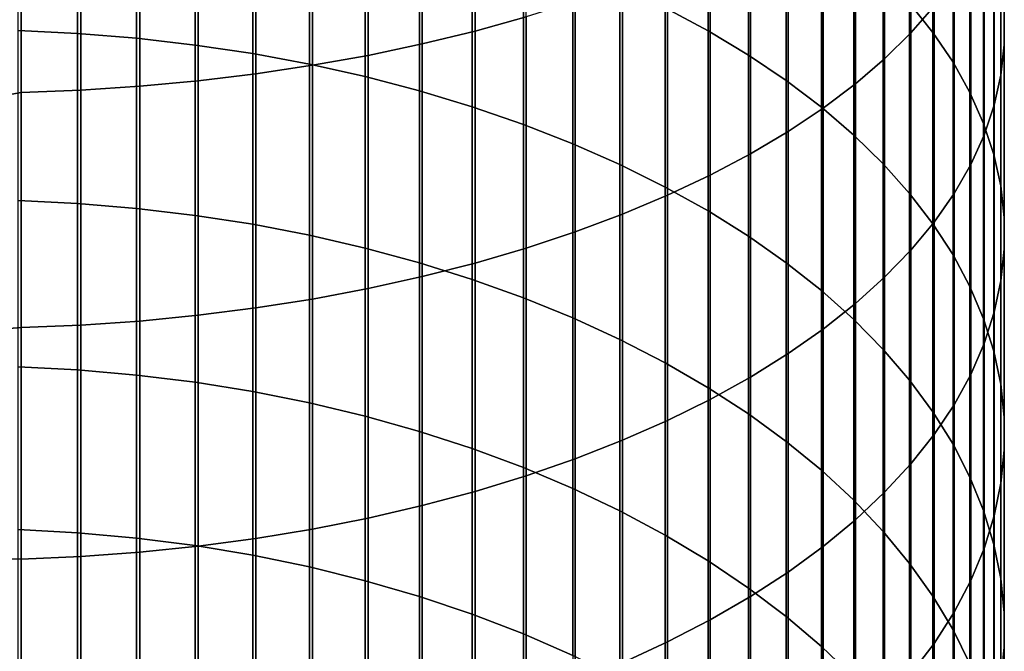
# Model space of a CAD drawing. Header units: metres. Extents: x -28 to 70, y -212 to 28.
# Tile 59 of 239: x 1 to 12, y -158 to -151. Entities that reach past the tile are written whole.
import ezdxf

# ---------------------------------------------------------------- set-up
doc = ezdxf.new("R2010")
doc.units = ezdxf.units.M
doc.layers.add('solid_10_261_102_XXX', color=7, linetype='CONTINUOUS')

msp = doc.modelspace()

# ---------------------------------------------------------------- linework, layer by layer
at = {"layer": 'solid_10_261_102_XXX'}
for points in [[(5.880963, -148.095947, 413.675751), (5.880963, -150.792435, 412.324951), (6.465825, -150.630005, 412.011475), (6.465825, -147.942139, 413.357941)], [(10.875484, -148.284927, 407.485687), (10.875484, -150.812271, 406.132019), (11.14072, -150.507462, 405.581146), (11.14072, -147.995285, 406.926697)], [(5.27688, -148.234955, 413.962952), (5.27688, -150.939224, 412.608246), (5.880963, -150.792435, 412.324951), (5.880963, -148.095947, 413.675751)], [(4.65555, -148.358688, 414.218628), (4.65555, -151.069901, 412.860443), (5.27688, -150.939224, 412.608246), (5.27688, -148.234955, 413.962952)], [(10.574701, -148.567139, 408.030304), (10.574701, -151.109238, 406.668732), (10.875484, -150.812271, 406.132019), (10.875484, -148.284927, 407.485687)], [(11.127584, -148.57399, 396.690765), (11.127584, -150.806351, 395.333252), (10.860441, -150.472351, 394.800507), (10.860441, -148.254654, 396.149139)], [(11.945621, -148.571198, 402.081787), (11.945621, -150.950821, 400.722321), (11.944586, -150.603867, 400.13382), (11.944586, -148.240448, 401.484039)], [(4.019004, -148.466751, 414.441925), (4.019004, -151.184021, 413.080688), (4.65555, -151.069901, 412.860443), (4.65555, -148.358688, 414.218628)], [(8.550674, -148.686081, 391.951538), (8.550674, -150.788956, 390.592712), (8.059649, -150.525742, 390.197327), (8.059649, -148.433762, 391.549103)], [(2.708631, -148.634506, 414.788544), (2.708631, -151.361191, 413.422607), (3.369324, -151.281235, 413.26828), (3.369324, -148.558792, 414.63208)], [(3.369324, -148.558792, 414.63208), (3.369324, -151.281235, 413.26828), (4.019004, -151.184021, 413.080688), (4.019004, -148.466751, 414.441925)], [(10.239358, -148.840973, 408.558777), (10.239358, -151.3974, 407.189545), (10.574701, -151.109238, 406.668732), (10.574701, -148.567139, 408.030304)], [(11.358356, -148.900558, 397.24469), (11.358356, -151.147934, 395.878021), (11.127584, -150.806351, 395.333252), (11.127584, -148.57399, 396.690765)], [(11.907613, -148.901443, 402.67865), (11.907613, -151.297241, 401.309937), (11.945621, -150.950821, 400.722321), (11.945621, -148.571198, 402.081787)], [(2.039085, -148.693665, 414.910736), (2.039085, -151.423645, 413.543152), (2.708631, -151.361191, 413.422607), (2.708631, -148.634506, 414.788544)], [(9.013752, -148.952896, 392.377075), (9.013752, -151.067291, 391.010803), (8.550674, -150.788956, 390.592712), (8.550674, -148.686081, 391.951538)], [(0.682211, -148.76152, 415.050964), (0, -148.956558, 414.977997), (0, -151.619308, 413.639069), (0.682211, -151.495316, 413.681458)], [(1.326928, -148.833847, 387.655823), (1.326928, -150.819321, 386.294586), (0.64609, -150.786789, 386.248474), (0.64609, -148.802582, 387.608856)], [(0.682211, -148.76152, 415.050964), (0.682211, -151.495316, 413.681458), (1.362875, -151.468414, 413.629517), (1.362875, -148.736038, 414.998322)], [(1.362875, -148.736038, 414.998322), (1.362875, -151.468414, 413.629517), (2.039085, -151.423645, 413.543152), (2.039085, -148.693665, 414.910736)], [(2.00343, -148.886612, 387.735107), (2.00343, -150.874237, 386.372375), (1.326928, -150.819321, 386.294586), (1.326928, -148.833847, 387.655823)], [(2.673383, -148.960724, 387.846436), (2.673383, -150.95137, 386.481628), (2.00343, -150.874237, 386.372375), (2.00343, -148.886612, 387.735107)], [(9.870549, -149.105545, 409.069397), (9.870549, -151.675827, 407.692719), (10.239358, -151.3974, 407.189545), (10.239358, -148.840973, 408.558777)], [(11.552008, -149.233292, 397.809052), (11.552008, -151.495941, 396.433105), (11.358356, -151.147934, 395.878021), (11.358356, -148.900558, 397.24469)], [(11.830687, -149.230103, 403.272614), (11.830687, -151.641998, 401.894684), (11.907613, -151.297241, 401.309937), (11.907613, -148.901443, 402.67865)], [(3.334599, -149.055939, 387.989441), (3.334599, -151.050446, 386.622009), (2.673383, -150.95137, 386.481628), (2.673383, -148.960724, 387.846436)], [(9.447371, -149.233337, 392.824371), (9.447371, -151.359833, 391.450256), (9.013752, -151.067291, 391.010803), (9.013752, -148.952896, 392.377075)], [(3.984917, -149.171921, 388.163666), (3.984917, -151.171143, 386.792999), (3.334599, -151.050446, 386.622009), (3.334599, -149.055939, 387.989441)], [(9.469481, -149.359985, 409.560425), (9.469481, -151.943588, 408.176636), (9.870549, -151.675827, 407.692719), (9.870549, -149.105545, 409.069397)], [(4.62221, -149.308319, 388.368561), (4.62221, -151.31308, 386.99408), (3.984917, -151.171143, 386.792999), (3.984917, -149.171921, 388.163666)], [(9.850112, -149.526474, 393.291901), (9.850112, -151.665634, 391.909637), (9.447371, -151.359833, 391.450256), (9.447371, -149.233337, 392.824371)], [(11.707903, -149.571091, 398.38205), (11.707903, -151.849274, 396.996643), (11.552008, -151.495941, 396.433105), (11.552008, -149.233292, 397.809052)], [(11.715095, -149.556076, 403.861755), (11.715095, -151.983948, 402.474731), (11.830687, -151.641998, 401.894684), (11.830687, -149.230103, 403.272614)], [(5.244397, -149.464676, 388.603424), (5.244397, -151.4758, 387.224579), (4.62221, -151.31308, 386.99408), (4.62221, -149.308319, 388.368561)], [(9.037462, -149.603455, 410.030334), (9.037462, -152.199799, 408.639709), (9.469481, -151.943588, 408.176636), (9.469481, -149.359985, 409.560425)], [(5.849443, -149.640472, 388.867523), (5.849443, -151.658737, 387.483765), (5.244397, -151.4758, 387.224579), (5.244397, -149.464676, 388.603424)], [(10.22066, -149.83136, 393.778168), (10.22066, -151.983688, 392.38739), (9.850112, -151.665634, 391.909637), (9.850112, -149.526474, 393.291901)], [(11.561213, -149.878342, 404.444153), (11.561213, -152.321991, 403.048096), (11.715095, -151.983948, 402.474731), (11.715095, -149.556076, 403.861755)], [(11.825533, -149.912872, 398.961761), (11.825533, -152.206757, 397.566803), (11.707903, -151.849274, 396.996643), (11.707903, -149.571091, 398.38205)], [(6.435371, -149.835144, 389.159943), (6.435371, -151.861328, 387.770782), (5.849443, -151.658737, 387.483765), (5.849443, -149.640472, 388.867523)], [(8.575907, -149.83519, 410.477539), (8.575907, -152.443665, 409.080414), (9.037462, -152.199799, 408.639709), (9.037462, -149.603455, 410.030334)], [(7.000267, -150.04805, 389.479767), (7.000267, -152.082901, 388.084656), (6.435371, -151.861328, 387.770782), (6.435371, -149.835144, 389.159943)], [(8.086323, -150.054398, 410.900604), (8.086323, -152.674347, 409.497314), (8.575907, -152.443665, 409.080414), (8.575907, -149.83519, 410.477539)], [(10.557803, -150.146988, 394.281586), (10.557803, -152.312958, 392.881989), (10.22066, -151.983688, 392.38739), (10.22066, -149.83136, 393.778168)], [(11.369547, -150.195801, 405.017914), (11.369547, -152.655014, 403.612976), (11.561213, -152.321991, 403.048096), (11.561213, -149.878342, 404.444153)], [(11.904513, -150.257507, 399.546326), (11.904513, -152.56723, 398.141754), (11.825533, -152.206757, 397.566803), (11.825533, -149.912872, 398.961761)], [(7.542284, -150.278503, 389.825928), (7.542284, -152.322723, 388.424408), (7.000267, -152.082901, 388.084656), (7.000267, -150.04805, 389.479767)], [(7.57031, -150.260376, 411.298126), (7.57031, -152.891098, 409.889069), (8.086323, -152.674347, 409.497314), (8.086323, -150.054398, 410.900604)], [(10.860441, -150.472351, 394.800507), (10.860441, -152.652374, 393.391846), (10.557803, -152.312958, 392.881989), (10.557803, -150.146988, 394.281586)], [(7.029555, -150.452454, 411.668823), (7.029555, -153.093231, 410.254395), (7.57031, -152.891098, 409.889069), (7.57031, -150.260376, 411.298126)], [(11.14072, -150.507462, 405.581146), (11.14072, -152.981934, 404.16748), (11.369547, -152.655014, 403.612976), (11.369547, -150.195801, 405.017914)], [(11.944586, -150.603867, 400.13382), (11.944586, -152.92952, 398.719574), (11.904513, -152.56723, 398.141754), (11.904513, -150.257507, 399.546326)], [(8.059649, -150.525742, 390.197327), (8.059649, -152.580002, 388.78891), (7.542284, -152.322723, 388.424408), (7.542284, -150.278503, 389.825928)], [(6.465825, -150.630005, 412.011475), (6.465825, -153.280075, 410.592072), (7.029555, -153.093231, 410.254395), (7.029555, -150.452454, 411.668823)], [(11.127584, -150.806351, 395.333252), (11.127584, -153.000809, 393.915253), (10.860441, -152.652374, 393.391846), (10.860441, -150.472351, 394.800507)], [(8.550674, -150.788956, 390.592712), (8.550674, -152.853928, 389.176941), (8.059649, -152.580002, 388.78891), (8.059649, -150.525742, 390.197327)], [(10.875484, -150.812271, 406.132019), (10.875484, -153.301682, 404.709839), (11.14072, -152.981934, 404.16748), (11.14072, -150.507462, 405.581146)], [(11.945621, -150.950821, 400.722321), (11.945621, -153.292419, 399.29837), (11.944586, -152.92952, 398.719574), (11.944586, -150.603867, 400.13382)], [(5.880963, -150.792435, 412.324951), (5.880963, -153.451019, 410.901001), (6.465825, -153.280075, 410.592072), (6.465825, -150.630005, 412.011475)], [(1.326928, -150.819321, 386.294586), (1.326928, -152.766876, 384.879578), (0.64609, -152.733093, 384.834412), (0.64609, -150.786789, 386.248474)], [(2.00343, -150.874237, 386.372375), (2.00343, -152.823898, 384.955872), (1.326928, -152.766876, 384.879578), (1.326928, -150.819321, 386.294586)], [(5.27688, -150.939224, 412.608246), (5.27688, -153.605499, 411.180176), (5.880963, -153.451019, 410.901001), (5.880963, -150.792435, 412.324951)], [(9.013752, -151.067291, 391.010803), (9.013752, -153.143585, 389.587311), (8.550674, -152.853928, 389.176941), (8.550674, -150.788956, 390.592712)], [(10.574701, -151.109238, 406.668732), (10.574701, -153.613205, 405.238251), (10.875484, -153.301682, 404.709839), (10.875484, -150.812271, 406.132019)], [(11.358356, -151.147934, 395.878021), (11.358356, -153.357132, 394.4505), (11.127584, -153.000809, 393.915253), (11.127584, -150.806351, 395.333252)], [(2.673383, -150.95137, 386.481628), (2.673383, -152.903976, 385.062988), (2.00343, -152.823898, 384.955872), (2.00343, -150.874237, 386.372375)], [(4.65555, -151.069901, 412.860443), (4.65555, -153.743011, 411.428711), (5.27688, -153.605499, 411.180176), (5.27688, -150.939224, 412.608246)], [(3.334599, -151.050446, 386.622009), (3.334599, -153.006851, 385.200592), (2.673383, -152.903976, 385.062988), (2.673383, -150.95137, 386.481628)], [(3.984917, -151.171143, 386.792999), (3.984917, -153.132187, 385.368225), (3.334599, -153.006851, 385.200592), (3.334599, -151.050446, 386.622009)], [(11.907613, -151.297241, 401.309937), (11.907613, -153.654755, 399.876282), (11.945621, -153.292419, 399.29837), (11.945621, -150.950821, 400.722321)], [(4.62221, -151.31308, 386.99408), (4.62221, -153.279572, 385.565338), (3.984917, -153.132187, 385.368225), (3.984917, -151.171143, 386.792999)], [(4.019004, -151.184021, 413.080688), (4.019004, -153.863098, 411.645752), (4.65555, -153.743011, 411.428711), (4.65555, -151.069901, 412.860443)], [(9.447371, -151.359833, 391.450256), (9.447371, -153.448013, 390.018585), (9.013752, -153.143585, 389.587311), (9.013752, -151.067291, 391.010803)], [(10.239358, -151.3974, 407.189545), (10.239358, -153.915482, 405.750977), (10.574701, -153.613205, 405.238251), (10.574701, -151.109238, 406.668732)], [(11.552008, -151.495941, 396.433105), (11.552008, -153.720184, 394.99585), (11.358356, -153.357132, 394.4505), (11.358356, -151.147934, 395.878021)], [(2.708631, -151.361191, 413.422607), (2.708631, -154.049545, 411.982697), (3.369324, -153.965393, 411.830627), (3.369324, -151.281235, 413.26828)], [(3.369324, -151.281235, 413.26828), (3.369324, -153.965393, 411.830627), (4.019004, -153.863098, 411.645752), (4.019004, -151.184021, 413.080688)], [(2.039085, -151.423645, 413.543152), (2.039085, -154.115265, 412.101501), (2.708631, -154.049545, 411.982697), (2.708631, -151.361191, 413.422607)], [(5.244397, -151.4758, 387.224579), (5.244397, -153.448517, 385.791321), (4.62221, -153.279572, 385.565338), (4.62221, -151.31308, 386.99408)], [(9.850112, -151.665634, 391.909637), (9.850112, -153.766251, 390.469421), (9.447371, -153.448013, 390.018585), (9.447371, -151.359833, 391.450256)], [(11.830687, -151.641998, 401.894684), (11.830687, -154.015366, 400.451416), (11.907613, -153.654755, 399.876282), (11.907613, -151.297241, 401.309937)], [(0.682211, -151.495316, 413.681458), (0, -151.619308, 413.639069), (0, -154.245468, 412.229736), (0.682211, -154.190689, 412.237793)], [(0.682211, -151.495316, 413.681458), (0.682211, -154.190689, 412.237793), (1.362875, -154.162369, 412.186615), (1.362875, -151.468414, 413.629517)], [(1.362875, -151.468414, 413.629517), (1.362875, -154.162369, 412.186615), (2.039085, -154.115265, 412.101501), (2.039085, -151.423645, 413.543152)], [(5.849443, -151.658737, 387.483765), (5.849443, -153.638474, 386.04541), (5.244397, -153.448517, 385.791321), (5.244397, -151.4758, 387.224579)], [(9.870549, -151.675827, 407.692719), (9.870549, -154.20755, 406.246368), (10.239358, -153.915482, 405.750977), (10.239358, -151.3974, 407.189545)], [(11.707903, -151.849274, 396.996643), (11.707903, -154.088776, 395.54953), (11.552008, -153.720184, 394.99585), (11.552008, -151.495941, 396.433105)], [(6.435371, -151.861328, 387.770782), (6.435371, -153.848816, 386.326782), (5.849443, -153.638474, 386.04541), (5.849443, -151.658737, 387.483765)], [(9.469481, -151.943588, 408.176636), (9.469481, -154.488419, 406.722778), (9.870549, -154.20755, 406.246368), (9.870549, -151.675827, 407.692719)], [(10.22066, -151.983688, 392.38739), (10.22066, -154.097244, 390.938324), (9.850112, -153.766251, 390.469421), (9.850112, -151.665634, 391.909637)], [(11.715095, -151.983948, 402.474731), (11.715095, -154.373032, 401.021881), (11.830687, -154.015366, 400.451416), (11.830687, -151.641998, 401.894684)], [(7.000267, -152.082901, 388.084656), (7.000267, -154.078873, 386.634491), (6.435371, -153.848816, 386.326782), (6.435371, -151.861328, 387.770782)], [(9.037462, -152.199799, 408.639709), (9.037462, -154.757202, 407.17868), (9.469481, -154.488419, 406.722778), (9.469481, -151.943588, 408.176636)], [(11.825533, -152.206757, 397.566803), (11.825533, -154.4617, 396.109741), (11.707903, -154.088776, 395.54953), (11.707903, -151.849274, 396.996643)], [(10.557803, -152.312958, 392.881989), (10.557803, -154.439896, 391.423767), (10.22066, -154.097244, 390.938324), (10.22066, -151.983688, 392.38739)], [(11.561213, -152.321991, 403.048096), (11.561213, -154.726608, 401.585815), (11.715095, -154.373032, 401.021881), (11.715095, -151.983948, 402.474731)], [(7.542284, -152.322723, 388.424408), (7.542284, -154.327881, 386.96756), (7.000267, -154.078873, 386.634491), (7.000267, -152.082901, 388.084656)], [(8.575907, -152.443665, 409.080414), (8.575907, -155.013, 407.612549), (9.037462, -154.757202, 407.17868), (9.037462, -152.199799, 408.639709)], [(11.904513, -152.56723, 398.141754), (11.904513, -154.837738, 396.674591), (11.825533, -154.4617, 396.109741), (11.825533, -152.206757, 397.566803)], [(8.059649, -152.580002, 388.78891), (8.059649, -154.595032, 387.32489), (7.542284, -154.327881, 386.96756), (7.542284, -152.322723, 388.424408)], [(10.860441, -152.652374, 393.391846), (10.860441, -154.793106, 391.924133), (10.557803, -154.439896, 391.423767), (10.557803, -152.312958, 392.881989)], [(11.369547, -152.655014, 403.612976), (11.369547, -155.074936, 402.141388), (11.561213, -154.726608, 401.585815), (11.561213, -152.321991, 403.048096)], [(8.086323, -152.674347, 409.497314), (8.086323, -155.25499, 408.02301), (8.575907, -155.013, 407.612549), (8.575907, -152.443665, 409.080414)], [(8.550674, -152.853928, 389.176941), (8.550674, -154.879456, 387.705322), (8.059649, -154.595032, 387.32489), (8.059649, -152.580002, 388.78891)], [(11.944586, -152.92952, 398.719574), (11.944586, -155.215668, 397.24231), (11.904513, -154.837738, 396.674591), (11.904513, -152.56723, 398.141754)], [(1.326928, -152.766876, 384.879578), (1.326928, -154.675049, 383.411926), (0.64609, -154.640045, 383.367676), (0.64609, -152.733093, 384.834412)], [(7.57031, -152.891098, 409.889069), (7.57031, -155.482361, 408.408691), (8.086323, -155.25499, 408.02301), (8.086323, -152.674347, 409.497314)], [(11.127584, -153.000809, 393.915253), (11.127584, -155.155701, 392.437836), (10.860441, -154.793106, 391.924133), (10.860441, -152.652374, 393.391846)], [(11.14072, -152.981934, 404.16748), (11.14072, -155.416885, 402.686768), (11.369547, -155.074936, 402.141388), (11.369547, -152.655014, 403.612976)], [(2.00343, -152.823898, 384.955872), (2.00343, -154.734146, 383.486633), (1.326928, -154.675049, 383.411926), (1.326928, -152.766876, 384.879578)], [(2.673383, -152.903976, 385.062988), (2.673383, -154.817123, 383.591522), (2.00343, -154.734146, 383.486633), (2.00343, -152.823898, 384.955872)], [(9.013752, -153.143585, 389.587311), (9.013752, -155.180206, 388.107605), (8.550674, -154.879456, 387.705322), (8.550674, -152.853928, 389.176941)], [(3.334599, -153.006851, 385.200592), (3.334599, -154.923706, 383.726257), (2.673383, -154.817123, 383.591522), (2.673383, -152.903976, 385.062988)], [(7.029555, -153.093231, 410.254395), (7.029555, -155.694397, 408.768341), (7.57031, -155.482361, 408.408691), (7.57031, -152.891098, 409.889069)], [(11.945621, -153.292419, 399.29837), (11.945621, -155.594254, 397.810974), (11.944586, -155.215668, 397.24231), (11.944586, -152.92952, 398.719574)], [(3.984917, -153.132187, 385.368225), (3.984917, -155.053574, 383.890411), (3.334599, -154.923706, 383.726257), (3.334599, -153.006851, 385.200592)], [(10.875484, -153.301682, 404.709839), (10.875484, -155.751328, 403.220184), (11.14072, -155.416885, 402.686768), (11.14072, -152.981934, 404.16748)], [(11.358356, -153.357132, 394.4505), (11.358356, -155.52652, 392.963165), (11.127584, -155.155701, 392.437836), (11.127584, -153.000809, 393.915253)], [(4.62221, -153.279572, 385.565338), (4.62221, -155.206284, 384.083435), (3.984917, -155.053574, 383.890411), (3.984917, -153.132187, 385.368225)], [(6.465825, -153.280075, 410.592072), (6.465825, -155.890396, 409.1008), (7.029555, -155.694397, 408.768341), (7.029555, -153.093231, 410.254395)], [(9.447371, -153.448013, 390.018585), (9.447371, -155.496323, 388.530426), (9.013752, -155.180206, 388.107605), (9.013752, -153.143585, 389.587311)], [(5.244397, -153.448517, 385.791321), (5.244397, -155.381332, 384.304718), (4.62221, -155.206284, 384.083435), (4.62221, -153.279572, 385.565338)], [(5.880963, -153.451019, 410.901001), (5.880963, -156.069702, 409.404938), (6.465825, -155.890396, 409.1008), (6.465825, -153.280075, 410.592072)], [(10.574701, -153.613205, 405.238251), (10.574701, -156.077164, 403.739868), (10.875484, -155.751328, 403.220184), (10.875484, -153.301682, 404.709839)], [(11.907613, -153.654755, 399.876282), (11.907613, -155.972244, 398.378784), (11.945621, -155.594254, 397.810974), (11.945621, -153.292419, 399.29837)], [(11.552008, -153.720184, 394.99585), (11.552008, -155.904327, 393.498383), (11.358356, -155.52652, 392.963165), (11.358356, -153.357132, 394.4505)], [(5.849443, -153.638474, 386.04541), (5.849443, -155.578171, 384.553528), (5.244397, -155.381332, 384.304718), (5.244397, -153.448517, 385.791321)], [(5.27688, -153.605499, 411.180176), (5.27688, -156.23175, 409.67981), (5.880963, -156.069702, 409.404938), (5.880963, -153.451019, 410.901001)], [(9.850112, -153.766251, 390.469421), (9.850112, -155.826752, 388.972382), (9.447371, -155.496323, 388.530426), (9.447371, -153.448013, 390.018585)], [(4.65555, -153.743011, 411.428711), (4.65555, -156.376007, 409.924469), (5.27688, -156.23175, 409.67981), (5.27688, -153.605499, 411.180176)], [(6.435371, -153.848816, 386.326782), (6.435371, -155.796127, 384.829041), (5.849443, -155.578171, 384.553528), (5.849443, -153.638474, 386.04541)], [(10.239358, -153.915482, 405.750977), (10.239358, -156.393341, 404.244171), (10.574701, -156.077164, 403.739868), (10.574701, -153.613205, 405.238251)], [(4.019004, -153.863098, 411.645752), (4.019004, -156.501984, 410.138153), (4.65555, -156.376007, 409.924469), (4.65555, -153.743011, 411.428711)], [(10.22066, -154.097244, 390.938324), (10.22066, -156.17041, 389.432068), (9.850112, -155.826752, 388.972382), (9.850112, -153.766251, 390.469421)], [(11.707903, -154.088776, 395.54953), (11.707903, -156.287903, 394.041809), (11.552008, -155.904327, 393.498383), (11.552008, -153.720184, 394.99585)], [(11.830687, -154.015366, 400.451416), (11.830687, -156.348419, 398.943848), (11.907613, -155.972244, 398.378784), (11.907613, -153.654755, 399.876282)], [(3.369324, -153.965393, 411.830627), (3.369324, -156.609283, 410.32016), (4.019004, -156.501984, 410.138153), (4.019004, -153.863098, 411.645752)], [(7.000267, -154.078873, 386.634491), (7.000267, -156.0345, 385.130341), (6.435371, -155.796127, 384.829041), (6.435371, -153.848816, 386.326782)], [(2.708631, -154.049545, 411.982697), (2.708631, -156.697556, 410.469879), (3.369324, -156.609283, 410.32016), (3.369324, -153.965393, 411.830627)], [(9.870549, -154.20755, 406.246368), (9.870549, -156.698822, 404.731384), (10.239358, -156.393341, 404.244171), (10.239358, -153.915482, 405.750977)], [(2.039085, -154.115265, 412.101501), (2.039085, -156.76651, 410.586853), (2.708631, -156.697556, 410.469879), (2.708631, -154.049545, 411.982697)], [(7.542284, -154.327881, 386.96756), (7.542284, -156.292511, 385.456482), (7.000267, -156.0345, 385.130341), (7.000267, -154.078873, 386.634491)], [(10.557803, -154.439896, 391.423767), (10.557803, -156.526199, 389.907959), (10.22066, -156.17041, 389.432068), (10.22066, -154.097244, 390.938324)], [(11.825533, -154.4617, 396.109741), (11.825533, -156.675995, 394.591583), (11.707903, -156.287903, 394.041809), (11.707903, -154.088776, 395.54953)], [(11.715095, -154.373032, 401.021881), (11.715095, -156.721527, 399.504333), (11.830687, -156.348419, 398.943848), (11.830687, -154.015366, 400.451416)], [(0.682211, -156.845612, 410.721039), (0.682211, -154.190689, 412.237793), (0, -154.245468, 412.229736), (0, -156.833191, 410.750977)], [(0.682211, -154.190689, 412.237793), (0.682211, -156.845612, 410.721039), (1.362875, -156.815918, 410.670654), (1.362875, -154.162369, 412.186615)], [(1.362875, -154.162369, 412.186615), (1.362875, -156.815918, 410.670654), (2.039085, -156.76651, 410.586853), (2.039085, -154.115265, 412.101501)], [(9.469481, -154.488419, 406.722778), (9.469481, -156.992599, 405.199951), (9.870549, -156.698822, 404.731384), (9.870549, -154.20755, 406.246368)], [(8.059649, -154.595032, 387.32489), (8.059649, -156.569321, 385.806396), (7.542284, -156.292511, 385.456482), (7.542284, -154.327881, 386.96756)], [(10.860441, -154.793106, 391.924133), (10.860441, -156.892944, 390.398529), (10.557803, -156.526199, 389.907959), (10.557803, -154.439896, 391.423767)], [(11.561213, -154.726608, 401.585815), (11.561213, -157.090393, 400.058411), (11.715095, -156.721527, 399.504333), (11.715095, -154.373032, 401.021881)], [(9.037462, -154.757202, 407.17868), (9.037462, -157.273727, 405.648346), (9.469481, -156.992599, 405.199951), (9.469481, -154.488419, 406.722778)], [(11.904513, -154.837738, 396.674591), (11.904513, -157.067322, 395.145996), (11.825533, -156.675995, 394.591583), (11.825533, -154.4617, 396.109741)], [(1.326928, -154.675049, 383.411926), (1.326928, -156.542435, 381.8927), (0.64609, -156.506226, 381.849426), (0.64609, -154.640045, 383.367676)], [(8.550674, -154.879456, 387.705322), (8.550674, -156.864029, 386.178925), (8.059649, -156.569321, 385.806396), (8.059649, -154.595032, 387.32489)], [(2.00343, -154.734146, 383.486633), (2.00343, -156.603531, 381.965759), (1.326928, -156.542435, 381.8927), (1.326928, -154.675049, 383.411926)], [(2.673383, -154.817123, 383.591522), (2.673383, -156.689346, 382.068329), (2.00343, -156.603531, 381.965759), (2.00343, -154.734146, 383.486633)], [(8.575907, -155.013, 407.612549), (8.575907, -157.54129, 406.075073), (9.037462, -157.273727, 405.648346), (9.037462, -154.757202, 407.17868)], [(11.369547, -155.074936, 402.141388), (11.369547, -157.453766, 400.604248), (11.561213, -157.090393, 400.058411), (11.561213, -154.726608, 401.585815)], [(3.334599, -154.923706, 383.726257), (3.334599, -156.799576, 382.200134), (2.673383, -156.689346, 382.068329), (2.673383, -154.817123, 383.591522)], [(9.013752, -155.180206, 388.107605), (9.013752, -157.175659, 386.572815), (8.550674, -156.864029, 386.178925), (8.550674, -154.879456, 387.705322)], [(11.127584, -155.155701, 392.437836), (11.127584, -157.26944, 390.9021), (10.860441, -156.892944, 390.398529), (10.860441, -154.793106, 391.924133)], [(11.944586, -155.215668, 397.24231), (11.944586, -157.460617, 395.703156), (11.904513, -157.067322, 395.145996), (11.904513, -154.837738, 396.674591)], [(3.984917, -155.053574, 383.890411), (3.984917, -156.933884, 382.360657), (3.334599, -156.799576, 382.200134), (3.334599, -154.923706, 383.726257)], [(4.62221, -155.206284, 384.083435), (4.62221, -157.091812, 382.549469), (3.984917, -156.933884, 382.360657), (3.984917, -155.053574, 383.890411)], [(8.086323, -155.25499, 408.02301), (8.086323, -157.794388, 406.47876), (8.575907, -157.54129, 406.075073), (8.575907, -155.013, 407.612549)], [(11.14072, -155.416885, 402.686768), (11.14072, -157.810471, 401.140106), (11.369547, -157.453766, 400.604248), (11.369547, -155.074936, 402.141388)], [(5.244397, -155.381332, 384.304718), (5.244397, -157.272842, 382.765869), (4.62221, -157.091812, 382.549469), (4.62221, -155.206284, 384.083435)], [(9.447371, -155.496323, 388.530426), (9.447371, -157.503204, 386.986847), (9.013752, -157.175659, 386.572815), (9.013752, -155.180206, 388.107605)], [(11.358356, -155.52652, 392.963165), (11.358356, -157.654465, 391.417114), (11.127584, -157.26944, 390.9021), (11.127584, -155.155701, 392.437836)], [(11.945621, -155.594254, 397.810974), (11.945621, -157.854584, 396.261292), (11.944586, -157.460617, 395.703156), (11.944586, -155.215668, 397.24231)], [(7.57031, -155.482361, 408.408691), (7.57031, -158.032227, 406.858093), (8.086323, -157.794388, 406.47876), (8.086323, -155.25499, 408.02301)], [(5.849443, -155.578171, 384.553528), (5.849443, -157.476395, 383.009186), (5.244397, -157.272842, 382.765869), (5.244397, -155.381332, 384.304718)], [(10.875484, -155.751328, 403.220184), (10.875484, -158.159348, 401.664154), (11.14072, -157.810471, 401.140106), (11.14072, -155.416885, 402.686768)], [(7.029555, -155.694397, 408.768341), (7.029555, -158.253998, 407.211823), (7.57031, -158.032227, 406.858093), (7.57031, -155.482361, 408.408691)], [(9.850112, -155.826752, 388.972382), (9.850112, -157.845581, 387.419647), (9.447371, -157.503204, 386.986847), (9.447371, -155.496323, 388.530426)], [(11.552008, -155.904327, 393.498383), (11.552008, -158.046753, 391.941833), (11.358356, -157.654465, 391.417114), (11.358356, -155.52652, 392.963165)], [(6.435371, -155.796127, 384.829041), (6.435371, -157.701797, 383.278656), (5.849443, -157.476395, 383.009186), (5.849443, -155.578171, 384.553528)], [(11.907613, -155.972244, 398.378784), (11.907613, -158.247955, 396.818542), (11.945621, -157.854584, 396.261292), (11.945621, -155.594254, 397.810974)], [(7.000267, -156.0345, 385.130341), (7.000267, -157.948303, 383.573334), (6.435371, -157.701797, 383.278656), (6.435371, -155.796127, 384.829041)], [(6.465825, -155.890396, 409.1008), (6.465825, -158.459, 407.538788), (7.029555, -158.253998, 407.211823), (7.029555, -155.694397, 408.768341)], [(10.574701, -156.077164, 403.739868), (10.574701, -158.499268, 402.174774), (10.875484, -158.159348, 401.664154), (10.875484, -155.751328, 403.220184)], [(5.880963, -156.069702, 409.404938), (5.880963, -158.646561, 407.837921), (6.465825, -158.459, 407.538788), (6.465825, -155.890396, 409.1008)], [(10.22066, -156.17041, 389.432068), (10.22066, -158.201675, 387.869751), (9.850112, -157.845581, 387.419647), (9.850112, -155.826752, 388.972382)], [(11.707903, -156.287903, 394.041809), (11.707903, -158.445038, 392.474548), (11.552008, -158.046753, 391.941833), (11.552008, -155.904327, 393.498383)], [(11.830687, -156.348419, 398.943848), (11.830687, -158.63942, 397.373138), (11.907613, -158.247955, 396.818542), (11.907613, -155.972244, 398.378784)], [(5.27688, -156.23175, 409.67981), (5.27688, -158.816055, 408.108246), (5.880963, -158.646561, 407.837921), (5.880963, -156.069702, 409.404938)], [(7.542284, -156.292511, 385.456482), (7.542284, -158.215134, 383.892334), (7.000267, -157.948303, 383.573334), (7.000267, -156.0345, 385.130341)], [(10.239358, -156.393341, 404.244171), (10.239358, -158.829102, 402.670227), (10.574701, -158.499268, 402.174774), (10.574701, -156.077164, 403.739868)], [(4.65555, -156.376007, 409.924469), (4.65555, -158.966934, 408.348907), (5.27688, -158.816055, 408.108246), (5.27688, -156.23175, 409.67981)], [(10.557803, -156.526199, 389.907959), (10.557803, -158.570328, 388.335754), (10.22066, -158.201675, 387.869751), (10.22066, -156.17041, 389.432068)], [(8.059649, -156.569321, 385.806396), (8.059649, -158.501404, 384.234528), (7.542284, -158.215134, 383.892334), (7.542284, -156.292511, 385.456482)], [(11.825533, -156.675995, 394.591583), (11.825533, -158.847992, 393.01355), (11.707903, -158.445038, 392.474548), (11.707903, -156.287903, 394.041809)], [(11.715095, -156.721527, 399.504333), (11.715095, -159.02771, 397.923218), (11.830687, -158.63942, 397.373138), (11.830687, -156.348419, 398.943848)], [(4.019004, -156.501984, 410.138153), (4.019004, -159.098709, 408.559082), (4.65555, -158.966934, 408.348907), (4.65555, -156.376007, 409.924469)], [(9.870549, -156.698822, 404.731384), (9.870549, -159.147781, 403.148926), (10.239358, -158.829102, 402.670227), (10.239358, -156.393341, 404.244171)], [(1.326928, -156.542435, 381.8927), (1.326928, -158.367615, 380.323059), (0.64609, -158.330246, 380.280792), (0.64609, -156.506226, 381.849426)], [(2.00343, -156.603531, 381.965759), (2.00343, -158.430695, 380.394409), (1.326928, -158.367615, 380.323059), (1.326928, -156.542435, 381.8927)], [(3.369324, -156.609283, 410.32016), (3.369324, -159.210938, 408.738068), (4.019004, -159.098709, 408.559082), (4.019004, -156.501984, 410.138153)], [(8.550674, -156.864029, 386.178925), (8.550674, -158.806168, 384.598877), (8.059649, -158.501404, 384.234528), (8.059649, -156.569321, 385.806396)], [(10.860441, -156.892944, 390.398529), (10.860441, -158.950333, 388.816101), (10.557803, -158.570328, 388.335754), (10.557803, -156.526199, 389.907959)], [(2.673383, -156.689346, 382.068329), (2.673383, -158.519272, 380.494598), (2.00343, -158.430695, 380.394409), (2.00343, -156.603531, 381.965759)], [(2.039085, -156.76651, 410.586853), (2.039085, -159.375381, 409.000366), (2.708631, -159.303268, 408.885315), (2.708631, -156.697556, 410.469879)], [(3.334599, -156.799576, 382.200134), (3.334599, -158.633072, 380.623322), (2.673383, -158.519272, 380.494598), (2.673383, -156.689346, 382.068329)], [(2.708631, -156.697556, 410.469879), (2.708631, -159.303268, 408.885315), (3.369324, -159.210938, 408.738068), (3.369324, -156.609283, 410.32016)], [(9.469481, -156.992599, 405.199951), (9.469481, -159.454254, 403.609283), (9.870549, -159.147781, 403.148926), (9.870549, -156.698822, 404.731384)], [(11.904513, -157.067322, 395.145996), (11.904513, -159.254318, 393.557037), (11.825533, -158.847992, 393.01355), (11.825533, -156.675995, 394.591583)], [(1.362875, -156.815918, 410.670654), (1.362875, -159.427063, 409.082794), (2.039085, -159.375381, 409.000366), (2.039085, -156.76651, 410.586853)], [(3.984917, -156.933884, 382.360657), (3.984917, -158.771698, 380.780121), (3.334599, -158.633072, 380.623322), (3.334599, -156.799576, 382.200134)], [(11.561213, -157.090393, 400.058411), (11.561213, -159.41156, 398.46701), (11.715095, -159.02771, 397.923218), (11.715095, -156.721527, 399.504333)], [(0.682211, -159.45813, 409.132324), (0.682211, -156.845612, 410.721039), (0, -156.833191, 410.750977), (0, -159.380615, 409.203857)], [(0.682211, -156.845612, 410.721039), (0.682211, -159.45813, 409.132324), (1.362875, -159.427063, 409.082794), (1.362875, -156.815918, 410.670654)], [(9.013752, -157.175659, 386.572815), (9.013752, -159.128448, 384.984131), (8.550674, -158.806168, 384.598877), (8.550674, -156.864029, 386.178925)], [(11.127584, -157.26944, 390.9021), (11.127584, -159.340454, 389.309235), (10.860441, -158.950333, 388.816101), (10.860441, -156.892944, 390.398529)], [(4.62221, -157.091812, 382.549469), (4.62221, -158.934723, 380.964539), (3.984917, -158.771698, 380.780121), (3.984917, -156.933884, 382.360657)], [(9.037462, -157.273727, 405.648346), (9.037462, -159.747528, 404.049835), (9.469481, -159.454254, 403.609283), (9.469481, -156.992599, 405.199951)], [(5.244397, -157.272842, 382.765869), (5.244397, -159.121597, 381.175934), (4.62221, -158.934723, 380.964539), (4.62221, -157.091812, 382.549469)], [(11.369547, -157.453766, 400.604248), (11.369547, -159.789703, 399.002716), (11.561213, -159.41156, 398.46701), (11.561213, -157.090393, 400.058411)], [(11.944586, -157.460617, 395.703156), (11.944586, -159.662689, 394.103241), (11.904513, -159.254318, 393.557037), (11.904513, -157.067322, 395.145996)], [(9.447371, -157.503204, 386.986847), (9.447371, -159.467163, 385.389038), (9.013752, -159.128448, 384.984131), (9.013752, -157.175659, 386.572815)], [(5.849443, -157.476395, 383.009186), (5.849443, -159.331726, 381.413605), (5.244397, -159.121597, 381.175934), (5.244397, -157.272842, 382.765869)], [(8.575907, -157.54129, 406.075073), (8.575907, -160.026627, 404.469116), (9.037462, -159.747528, 404.049835), (9.037462, -157.273727, 405.648346)], [(11.358356, -157.654465, 391.417114), (11.358356, -159.739395, 389.813507), (11.127584, -159.340454, 389.309235), (11.127584, -157.26944, 390.9021)], [(6.435371, -157.701797, 383.278656), (6.435371, -159.564407, 381.676788), (5.849443, -159.331726, 381.413605), (5.849443, -157.476395, 383.009186)], [(11.14072, -157.810471, 401.140106), (11.14072, -160.160919, 399.528595), (11.369547, -159.789703, 399.002716), (11.369547, -157.453766, 400.604248)], [(11.945621, -157.854584, 396.261292), (11.945621, -160.071762, 394.650421), (11.944586, -159.662689, 394.103241), (11.944586, -157.460617, 395.703156)], [(8.086323, -157.794388, 406.47876), (8.086323, -160.29068, 404.865723), (8.575907, -160.026627, 404.469116), (8.575907, -157.54129, 406.075073)], [(9.850112, -157.845581, 387.419647), (9.850112, -159.821243, 385.812317), (9.447371, -159.467163, 385.389038), (9.447371, -157.503204, 386.986847)], [(7.000267, -157.948303, 383.573334), (7.000267, -159.818878, 381.964661), (6.435371, -159.564407, 381.676788), (6.435371, -157.701797, 383.278656)], [(11.552008, -158.046753, 391.941833), (11.552008, -160.145874, 390.327332), (11.358356, -159.739395, 389.813507), (11.358356, -157.654465, 391.417114)], [(7.57031, -158.032227, 406.858093), (7.57031, -160.538773, 405.238434), (8.086323, -160.29068, 404.865723), (8.086323, -157.794388, 406.47876)], [(10.875484, -158.159348, 401.664154), (10.875484, -160.523987, 400.042969), (11.14072, -160.160919, 399.528595), (11.14072, -157.810471, 401.140106)], [(10.22066, -158.201675, 387.869751), (10.22066, -160.189499, 386.252533), (9.850112, -159.821243, 385.812317), (9.850112, -157.845581, 387.419647)], [(11.907613, -158.247955, 396.818542), (11.907613, -160.480194, 395.196716), (11.945621, -160.071762, 394.650421), (11.945621, -157.854584, 396.261292)]]:
    msp.add_3dface(points, dxfattribs=at)

doc.saveas('drawing.dxf')
